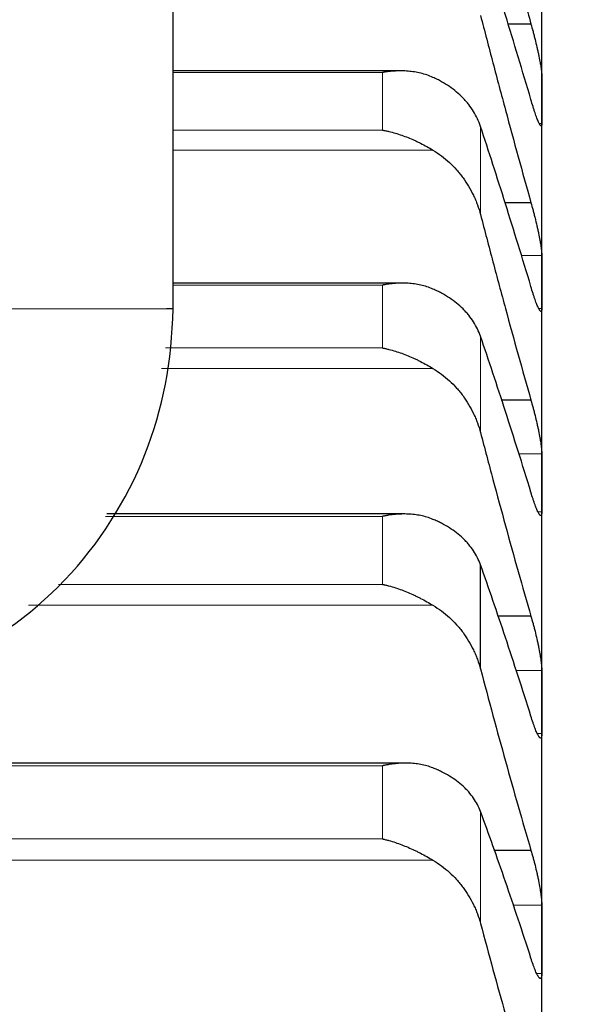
# Model space of a CAD drawing. Header units: inches. Extents: x 0 to 20790, y -12 to 14700.
# Tile 167 of 256: x 6333 to 6361, y 10833 to 10881. Entities that reach past the tile are written whole.
import ezdxf

# ---------------------------------------------------------------- set-up
doc = ezdxf.new("R2010")
doc.units = ezdxf.units.IN
doc.layers.add('1', color=7, linetype='Continuous', true_color=0xffffff)
doc.layers.add('254', color=7, linetype='Continuous', true_color=0xffffff)
doc.styles.add('latin_extended', font='simplex.shx')
doc.dimstyles.get("Standard").update_dxf_attribs({"dimtxt": 0.18, "dimasz": 0.18, "dimexe": 0.18, "dimexo": 0.0625, "dimgap": 0.09, "dimtad": 0, "dimtih": 1, "dimtoh": 1, "dimdec": 4, "dimzin": 0, "dimdsep": 46, "dimtxsty": 'Standard', "dimcen": 0.09, "dimadec": 0, "dimazin": 0, "dimtfac": 1, "dimtdec": 4, "dimtofl": 0, "dimtmove": 0, "dimatfit": 3, "dimfxl": 1, "dimtolj": 1, "dimtzin": 0, "dimarcsym": 0})

# ---------------------------------------------------------------- blocks, each defined once
blk = doc.blocks.new('_U4')
at = {"layer": '254', "color": 3, "linetype": 'Continuous', "lineweight": 13, "transparency": 16777216}
for p, q in [((7390.634, 11881.882), (7390.634, 8755.942)), ((703.134, 10033.942), (703.134, 8755.942)), ((825.634, 8790.942), (7268.134, 8790.942))]:
    blk.add_line(p, q, dxfattribs=at)
at = {"layer": '254', "color": 3, "transparency": 16777216}
for points in [[(825.634, 8811.358), (825.634, 8770.525), (703.134, 8790.942)], [(7268.134, 8770.525), (7268.134, 8811.358), (7390.634, 8790.942)]]:
    blk.add_solid(points, dxfattribs=at)
at = {"layer": 'Defpoints', "color": 0, "transparency": 16777216}
for p in [(7390.634, 11916.882), (703.134, 10068.942), (7390.634, 8790.942)]:
    blk.add_point(p, dxfattribs=at)
at = {"layer": '254', "color": 2, "lineweight": 13, "transparency": 16777216, "insert": (3831.051, 8974.692), "char_height": 122.5, "attachment_point": 1, "style": 'latin_extended'}
blk.add_mtext('\\A1;6687', dxfattribs=at)

msp = doc.modelspace()

# ---------------------------------------------------------------- linework, layer by layer
at = {"layer": '1', "color": 2, "linetype": 'Continuous', "lineweight": 25}
for p, q in [((6340.949, 10866.938), (6340.949, 10967.128)), ((6359.134, 10877.254), (6359.134, 10885.311)), ((6358.596, 10880.982), (6357.45, 10880.982)), ((6352.165, 10878.67), (6340.949, 10878.67)), ((6359.134, 10868.263), (6359.134, 10877.254)), ((6358.596, 10872.165), (6357.294, 10872.165)), ((6352.253, 10868.201), (6340.949, 10868.201)), ((6359.134, 10858.353), (6359.134, 10868.263)), ((6340.949, 10866.938), (6340.632, 10866.938)), ((6358.596, 10862.422), (6357.129, 10862.422)), ((6359.134, 10847.538), (6359.134, 10858.353)), ((6352.34, 10856.815), (6337.689, 10856.815)), ((6356.108, 10849.172), (6356.108, 10854.309)), ((6358.596, 10851.769), (6356.954, 10851.769)), ((6359.134, 10835.837), (6359.134, 10847.538)), ((6352.427, 10844.528), (6313.865, 10844.528)), ((6358.596, 10840.223), (6356.768, 10840.223)), ((6359.134, 10823.269), (6359.134, 10835.837))]:
    msp.add_line(p, q, dxfattribs=at)
at = {"layer": '1', "color": 110, "linetype": 'Continuous', "lineweight": 13}
for p, q in [((6351.278, 10878.589), (6340.949, 10878.589)), ((6351.278, 10875.748), (6351.278, 10878.589)), ((6356.108, 10871.582), (6356.108, 10875.933)), ((6359.131, 10876.075), (6359.005, 10876.075)), ((6351.278, 10875.748), (6340.949, 10875.748)), ((6353.765, 10874.761), (6340.949, 10874.761)), ((6359.131, 10869.571), (6358.11, 10869.571)), ((6351.278, 10868.104), (6340.949, 10868.104)), ((6351.278, 10865.004), (6351.278, 10868.104)), ((6340.632, 10866.938), (6332.949, 10866.938)), ((6359.131, 10866.956), (6358.979, 10866.956)), ((6356.108, 10860.831), (6356.108, 10865.579)), ((6351.278, 10865.004), (6340.575, 10865.004)), ((6353.765, 10863.993), (6340.381, 10863.993)), ((6359.131, 10859.786), (6357.982, 10859.786)), ((6359.131, 10856.919), (6358.949, 10856.919)), ((6351.278, 10856.699), (6337.615, 10856.699)), ((6351.278, 10853.345), (6351.278, 10856.699)), ((6351.278, 10853.345), (6335.305, 10853.345)), ((6353.765, 10852.313), (6333.826, 10852.313)), ((6359.131, 10849.096), (6357.845, 10849.096)), ((6359.131, 10845.981), (6358.912, 10845.981)), ((6351.278, 10844.394), (6314.99, 10844.394)), ((6351.278, 10840.79), (6351.278, 10844.394)), ((6356.108, 10836.624), (6356.108, 10842.142)), ((6351.278, 10840.79), (6314.99, 10840.79)), ((6353.765, 10839.739), (6312.502, 10839.739)), ((6359.131, 10837.516), (6357.7, 10837.516)), ((6359.131, 10834.159), (6358.875, 10834.159))]:
    msp.add_line(p, q, dxfattribs=at)
at = {"layer": '1', "color": 2, "linetype": 'Continuous', "lineweight": 25}
for points in [[(6356.108, 10890.293), (6356.312, 10889.503), (6356.721, 10887.931), (6357.341, 10885.592), (6357.965, 10883.275), (6358.385, 10881.744), (6358.596, 10880.982)], [(6358.596, 10877.251), (6358.385, 10877.967), (6357.965, 10879.378), (6357.341, 10881.434), (6356.721, 10883.43), (6356.312, 10884.72), (6356.108, 10885.356)], [(6356.108, 10881.408), (6356.312, 10880.621), (6356.721, 10879.055), (6357.341, 10876.731), (6357.965, 10874.433), (6358.385, 10872.918), (6358.596, 10872.165)], [(6359.131, 10878.433), (6359.133, 10878.04), (6359.134, 10877.647), (6359.134, 10877.254)], [(6359.134, 10877.254), (6359.134, 10876.861), (6359.133, 10876.468), (6359.131, 10876.075)], [(6358.596, 10868.029), (6358.385, 10868.731), (6357.965, 10870.112), (6357.341, 10872.12), (6356.721, 10874.065), (6356.312, 10875.318), (6356.108, 10875.933)], [(6356.108, 10871.582), (6356.312, 10870.799), (6356.721, 10869.242), (6357.341, 10866.937), (6357.965, 10864.662), (6358.385, 10863.165), (6358.596, 10862.422)], [(6359.131, 10869.571), (6359.133, 10869.135), (6359.134, 10868.699), (6359.134, 10868.263)], [(6359.134, 10868.263), (6359.134, 10867.828), (6359.133, 10867.392), (6359.131, 10866.956)], [(6358.596, 10857.887), (6358.385, 10858.574), (6357.965, 10859.924), (6357.341, 10861.881), (6356.721, 10863.77), (6356.312, 10864.984), (6356.108, 10865.579)], [(6356.108, 10860.831), (6356.312, 10860.053), (6356.721, 10858.507), (6357.341, 10856.225), (6357.965, 10853.977), (6358.385, 10852.501), (6358.596, 10851.769)], [(6359.131, 10859.786), (6359.133, 10859.308), (6359.134, 10858.831), (6359.134, 10858.353)], [(6359.134, 10858.353), (6359.134, 10857.875), (6359.133, 10857.397), (6359.131, 10856.919)], [(6358.596, 10846.842), (6358.385, 10847.513), (6357.965, 10848.829), (6357.341, 10850.732), (6356.721, 10852.563), (6356.312, 10853.735), (6356.108, 10854.309)], [(6356.108, 10849.172), (6356.312, 10848.4), (6356.721, 10846.869), (6357.341, 10844.612), (6357.965, 10842.395), (6358.385, 10840.942), (6358.596, 10840.223)], [(6359.131, 10849.096), (6359.133, 10848.577), (6359.134, 10848.057), (6359.134, 10847.538)], [(6359.134, 10847.538), (6359.134, 10847.019), (6359.133, 10846.5), (6359.131, 10845.981)], [(6358.596, 10834.912), (6358.385, 10835.565), (6357.965, 10836.846), (6357.341, 10838.692), (6356.721, 10840.462), (6356.312, 10841.591), (6356.108, 10842.142)], [(6359.131, 10837.516), (6359.133, 10836.956), (6359.134, 10836.397), (6359.134, 10835.837)], [(6356.108, 10836.624), (6356.312, 10835.859), (6356.721, 10834.345), (6357.341, 10832.118), (6357.965, 10829.934), (6358.385, 10828.508), (6358.596, 10827.802)], [(6359.134, 10835.837), (6359.134, 10835.278), (6359.133, 10834.718), (6359.131, 10834.159)]]:
    msp.add_open_spline(points, degree=3, dxfattribs=at)
for points, knots in [([(6358.596, 10880.982), (6358.631, 10880.86), (6358.665, 10880.736), (6358.715, 10880.547), (6358.732, 10880.483), (6358.757, 10880.387), (6358.765, 10880.355), (6358.781, 10880.29), (6358.789, 10880.258), (6358.829, 10880.097), (6358.86, 10879.97), (6358.903, 10879.782), (6358.917, 10879.72), (6358.938, 10879.628), (6358.944, 10879.597), (6358.957, 10879.536), (6358.964, 10879.507), (6358.995, 10879.359), (6359.017, 10879.247), (6359.042, 10879.114), (6359.047, 10879.088), (6359.056, 10879.037), (6359.061, 10879.011), (6359.074, 10878.937), (6359.081, 10878.89), (6359.102, 10878.756), (6359.113, 10878.677), (6359.122, 10878.59), (6359.123, 10878.573), (6359.126, 10878.541), (6359.127, 10878.526), (6359.13, 10878.482), (6359.131, 10878.456), (6359.131, 10878.433)], [0, 0, 0, 0, 0.125, 0.125, 0.1875, 0.1875, 0.21875, 0.21875, 0.25, 0.25, 0.375, 0.375, 0.4375, 0.4375, 0.46875, 0.46875, 0.5, 0.5, 0.625, 0.625, 0.65625, 0.65625, 0.6875, 0.6875, 0.75, 0.75, 0.875, 0.875, 0.90625, 0.90625, 0.9375, 0.9375, 1, 1, 1, 1]), ([(6353.765, 10878.35), (6353.666, 10878.395), (6353.566, 10878.434), (6353.364, 10878.502), (6353.263, 10878.531), (6353.059, 10878.58), (6352.957, 10878.601), (6352.75, 10878.634), (6352.646, 10878.646), (6352.436, 10878.664), (6352.331, 10878.668), (6352.121, 10878.671), (6352.016, 10878.668), (6351.806, 10878.657), (6351.701, 10878.648), (6351.543, 10878.63), (6351.463, 10878.619), (6351.371, 10878.605), (6351.324, 10878.597), (6351.304, 10878.594), (6351.291, 10878.592), (6351.285, 10878.59), (6351.278, 10878.589)], [0, 0, 0, 0, 0.125, 0.125, 0.25, 0.25, 0.375, 0.375, 0.5, 0.5, 0.625, 0.625, 0.75, 0.75, 0.875, 0.875, 0.9375, 0.96875, 0.984375, 0.992188, 0.992188, 1, 1, 1, 1]), ([(6356.108, 10875.933), (6356.065, 10876.062), (6356.015, 10876.187), (6355.9, 10876.432), (6355.771, 10876.671), (6355.614, 10876.899), (6355.484, 10877.065), (6355.439, 10877.119), (6355.369, 10877.2), (6355.345, 10877.227), (6355.297, 10877.28), (6355.272, 10877.306), (6355.147, 10877.435), (6354.936, 10877.632), (6354.701, 10877.811), (6354.454, 10877.981), (6354.324, 10878.062), (6354.154, 10878.157), (6354.12, 10878.176), (6354.051, 10878.213), (6353.946, 10878.267), (6353.838, 10878.318), (6353.765, 10878.35)], [0, 0, 0, 0, 0.125, 0.125, 0.25, 0.375, 0.375, 0.4375, 0.4375, 0.46875, 0.46875, 0.5, 0.5, 0.625, 0.75, 0.75, 0.875, 0.875, 0.90625, 0.90625, 0.9375, 1, 1, 1, 1]), ([(6359.131, 10876.075), (6359.131, 10876.052), (6359.129, 10876.013), (6359.121, 10875.974), (6359.112, 10875.96), (6359.104, 10875.955), (6359.101, 10875.954), (6359.095, 10875.954), (6359.092, 10875.954), (6359.075, 10875.962), (6359.058, 10875.981), (6359.033, 10876.02), (6359.028, 10876.029), (6359.02, 10876.043), (6359.017, 10876.048), (6359.012, 10876.059), (6358.998, 10876.085), (6358.971, 10876.141), (6358.945, 10876.201), (6358.918, 10876.267), (6358.904, 10876.303), (6358.86, 10876.419), (6358.829, 10876.505), (6358.782, 10876.646), (6358.766, 10876.695), (6358.741, 10876.772), (6358.733, 10876.798), (6358.716, 10876.852), (6358.707, 10876.879), (6358.665, 10877.015), (6358.631, 10877.131), (6358.596, 10877.251)], [0, 0, 0, 0, 0.0625, 0.125, 0.1875, 0.1875, 0.21875, 0.21875, 0.25, 0.25, 0.375, 0.375, 0.40625, 0.40625, 0.421875, 0.421875, 0.4375, 0.5, 0.5625, 0.5625, 0.625, 0.625, 0.75, 0.75, 0.8125, 0.8125, 0.84375, 0.84375, 0.875, 0.875, 1, 1, 1, 1]), ([(6351.278, 10875.748), (6351.281, 10875.747), (6351.285, 10875.747), (6351.291, 10875.745), (6351.294, 10875.745), (6351.304, 10875.743), (6351.324, 10875.739), (6351.371, 10875.73), (6351.463, 10875.712), (6351.648, 10875.67), (6351.806, 10875.628), (6352.119, 10875.536), (6352.327, 10875.464), (6352.638, 10875.34), (6352.742, 10875.296), (6352.897, 10875.225), (6352.949, 10875.201), (6353.053, 10875.151), (6353.105, 10875.126), (6353.26, 10875.048), (6353.362, 10874.993), (6353.565, 10874.88), (6353.666, 10874.821), (6353.765, 10874.761)], [0, 0, 0, 0, 0.003906, 0.003906, 0.007813, 0.007813, 0.015625, 0.03125, 0.0625, 0.125, 0.25, 0.25, 0.5, 0.5, 0.625, 0.625, 0.6875, 0.6875, 0.75, 0.75, 0.875, 0.875, 1, 1, 1, 1]), ([(6353.765, 10874.761), (6353.911, 10874.672), (6354.051, 10874.577), (6354.32, 10874.374), (6354.578, 10874.158), (6354.814, 10873.918), (6354.955, 10873.76), (6354.982, 10873.728), (6355.037, 10873.663), (6355.065, 10873.631), (6355.145, 10873.531), (6355.196, 10873.464), (6355.346, 10873.26), (6355.439, 10873.12), (6355.61, 10872.832), (6355.689, 10872.684), (6355.797, 10872.457), (6355.832, 10872.38), (6355.881, 10872.263), (6355.897, 10872.224), (6355.927, 10872.145), (6355.942, 10872.106), (6356.015, 10871.907), (6356.065, 10871.746), (6356.108, 10871.582)], [0, 0, 0, 0, 0.125, 0.125, 0.25, 0.375, 0.375, 0.40625, 0.40625, 0.4375, 0.4375, 0.5, 0.5, 0.625, 0.625, 0.75, 0.75, 0.8125, 0.8125, 0.84375, 0.84375, 0.875, 0.875, 1, 1, 1, 1]), ([(6358.596, 10872.165), (6358.631, 10872.045), (6358.665, 10871.923), (6358.715, 10871.735), (6358.732, 10871.672), (6358.757, 10871.576), (6358.765, 10871.544), (6358.781, 10871.479), (6358.789, 10871.447), (6358.829, 10871.285), (6358.86, 10871.158), (6358.903, 10870.968), (6358.917, 10870.906), (6358.938, 10870.812), (6358.944, 10870.781), (6358.957, 10870.719), (6358.964, 10870.689), (6358.995, 10870.539), (6359.017, 10870.424), (6359.042, 10870.288), (6359.047, 10870.261), (6359.056, 10870.208), (6359.061, 10870.182), (6359.074, 10870.105), (6359.081, 10870.056), (6359.102, 10869.916), (6359.113, 10869.833), (6359.122, 10869.74), (6359.123, 10869.722), (6359.126, 10869.688), (6359.127, 10869.672), (6359.13, 10869.624), (6359.131, 10869.596), (6359.131, 10869.571)], [0, 0, 0, 0, 0.125, 0.125, 0.1875, 0.1875, 0.21875, 0.21875, 0.25, 0.25, 0.375, 0.375, 0.4375, 0.4375, 0.46875, 0.46875, 0.5, 0.5, 0.625, 0.625, 0.65625, 0.65625, 0.6875, 0.6875, 0.75, 0.75, 0.875, 0.875, 0.90625, 0.90625, 0.9375, 0.9375, 1, 1, 1, 1]), ([(6353.765, 10867.91), (6353.666, 10867.953), (6353.566, 10867.99), (6353.364, 10868.055), (6353.263, 10868.082), (6353.059, 10868.128), (6352.957, 10868.146), (6352.75, 10868.175), (6352.646, 10868.186), (6352.436, 10868.199), (6352.331, 10868.202), (6352.121, 10868.2), (6352.016, 10868.196), (6351.806, 10868.181), (6351.701, 10868.17), (6351.543, 10868.149), (6351.463, 10868.137), (6351.371, 10868.121), (6351.324, 10868.113), (6351.304, 10868.109), (6351.291, 10868.107), (6351.285, 10868.105), (6351.278, 10868.104)], [0, 0, 0, 0, 0.125, 0.125, 0.25, 0.25, 0.375, 0.375, 0.5, 0.5, 0.625, 0.625, 0.75, 0.75, 0.875, 0.875, 0.9375, 0.96875, 0.984375, 0.992187, 0.992187, 1, 1, 1, 1]), ([(6356.108, 10865.579), (6356.065, 10865.703), (6356.015, 10865.825), (6355.9, 10866.061), (6355.771, 10866.292), (6355.614, 10866.512), (6355.484, 10866.672), (6355.439, 10866.724), (6355.369, 10866.802), (6355.345, 10866.828), (6355.297, 10866.879), (6355.272, 10866.904), (6355.147, 10867.029), (6354.936, 10867.219), (6354.701, 10867.391), (6354.454, 10867.555), (6354.324, 10867.633), (6354.154, 10867.724), (6354.12, 10867.742), (6354.051, 10867.778), (6353.946, 10867.83), (6353.838, 10867.879), (6353.765, 10867.91)], [0, 0, 0, 0, 0.125, 0.125, 0.25, 0.375, 0.375, 0.4375, 0.4375, 0.46875, 0.46875, 0.5, 0.5, 0.625, 0.75, 0.75, 0.875, 0.875, 0.90625, 0.90625, 0.9375, 1, 1, 1, 1]), ([(6359.131, 10866.956), (6359.131, 10866.931), (6359.129, 10866.887), (6359.121, 10866.839), (6359.112, 10866.821), (6359.104, 10866.811), (6359.101, 10866.809), (6359.095, 10866.806), (6359.092, 10866.806), (6359.075, 10866.807), (6359.058, 10866.82), (6359.033, 10866.853), (6359.028, 10866.861), (6359.02, 10866.873), (6359.017, 10866.877), (6359.012, 10866.886), (6358.998, 10866.91), (6358.971, 10866.96), (6358.945, 10867.016), (6358.918, 10867.078), (6358.904, 10867.111), (6358.86, 10867.221), (6358.829, 10867.303), (6358.782, 10867.438), (6358.766, 10867.486), (6358.741, 10867.56), (6358.733, 10867.586), (6358.716, 10867.638), (6358.707, 10867.664), (6358.665, 10867.797), (6358.631, 10867.91), (6358.596, 10868.029)], [0, 0, 0, 0, 0.0625, 0.125, 0.1875, 0.1875, 0.21875, 0.21875, 0.25, 0.25, 0.375, 0.375, 0.40625, 0.40625, 0.421875, 0.421875, 0.4375, 0.5, 0.5625, 0.5625, 0.625, 0.625, 0.75, 0.75, 0.8125, 0.8125, 0.84375, 0.84375, 0.875, 0.875, 1, 1, 1, 1]), ([(6322.688, 10847.938), (6325.188, 10847.988), (6329.802, 10848.949), (6335.96, 10853.188), (6339.996, 10859.6), (6340.904, 10864.367), (6340.949, 10866.938)], [0, 0, 0, 0, 0.249906, 0.501457, 0.752254, 1, 1, 1, 1]), ([(6351.278, 10865.004), (6351.281, 10865.003), (6351.285, 10865.002), (6351.291, 10865.001), (6351.294, 10865), (6351.304, 10864.998), (6351.324, 10864.994), (6351.371, 10864.985), (6351.463, 10864.964), (6351.648, 10864.92), (6351.806, 10864.876), (6352.119, 10864.78), (6352.327, 10864.705), (6352.638, 10864.577), (6352.742, 10864.532), (6352.897, 10864.461), (6352.949, 10864.436), (6353.053, 10864.386), (6353.105, 10864.36), (6353.26, 10864.281), (6353.362, 10864.226), (6353.565, 10864.113), (6353.666, 10864.054), (6353.765, 10863.993)], [0, 0, 0, 0, 0.003906, 0.003906, 0.007812, 0.007812, 0.015625, 0.03125, 0.0625, 0.125, 0.25, 0.25, 0.5, 0.5, 0.625, 0.625, 0.6875, 0.6875, 0.75, 0.75, 0.875, 0.875, 1, 1, 1, 1]), ([(6353.765, 10863.993), (6353.911, 10863.905), (6354.051, 10863.81), (6354.32, 10863.608), (6354.578, 10863.393), (6354.814, 10863.154), (6354.955, 10862.997), (6354.982, 10862.965), (6355.037, 10862.901), (6355.065, 10862.868), (6355.145, 10862.769), (6355.196, 10862.703), (6355.346, 10862.499), (6355.439, 10862.36), (6355.61, 10862.073), (6355.689, 10861.926), (6355.797, 10861.7), (6355.832, 10861.624), (6355.881, 10861.508), (6355.897, 10861.469), (6355.927, 10861.391), (6355.942, 10861.351), (6356.015, 10861.154), (6356.065, 10860.993), (6356.108, 10860.831)], [0, 0, 0, 0, 0.125, 0.125, 0.25, 0.375, 0.375, 0.40625, 0.40625, 0.4375, 0.4375, 0.5, 0.5, 0.625, 0.625, 0.75, 0.75, 0.8125, 0.8125, 0.84375, 0.84375, 0.875, 0.875, 1, 1, 1, 1]), ([(6358.596, 10862.422), (6358.631, 10862.304), (6358.665, 10862.183), (6358.715, 10861.997), (6358.732, 10861.934), (6358.757, 10861.839), (6358.765, 10861.807), (6358.781, 10861.743), (6358.789, 10861.71), (6358.829, 10861.549), (6358.86, 10861.421), (6358.903, 10861.23), (6358.917, 10861.167), (6358.938, 10861.072), (6358.944, 10861.041), (6358.957, 10860.978), (6358.964, 10860.948), (6358.995, 10860.795), (6359.017, 10860.678), (6359.042, 10860.538), (6359.047, 10860.511), (6359.056, 10860.456), (6359.061, 10860.429), (6359.074, 10860.35), (6359.081, 10860.299), (6359.102, 10860.154), (6359.113, 10860.067), (6359.122, 10859.969), (6359.123, 10859.95), (6359.126, 10859.913), (6359.127, 10859.895), (6359.13, 10859.845), (6359.131, 10859.814), (6359.131, 10859.786)], [0, 0, 0, 0, 0.125, 0.125, 0.1875, 0.1875, 0.21875, 0.21875, 0.25, 0.25, 0.375, 0.375, 0.4375, 0.4375, 0.46875, 0.46875, 0.5, 0.5, 0.625, 0.625, 0.65625, 0.65625, 0.6875, 0.6875, 0.75, 0.75, 0.875, 0.875, 0.90625, 0.90625, 0.9375, 0.9375, 1, 1, 1, 1]), ([(6359.131, 10856.919), (6359.131, 10856.892), (6359.129, 10856.842), (6359.121, 10856.788), (6359.112, 10856.764), (6359.104, 10856.75), (6359.101, 10856.747), (6359.095, 10856.741), (6359.092, 10856.739), (6359.075, 10856.734), (6359.058, 10856.742), (6359.033, 10856.769), (6359.028, 10856.775), (6359.02, 10856.786), (6359.017, 10856.789), (6359.012, 10856.797), (6358.998, 10856.817), (6358.971, 10856.862), (6358.945, 10856.913), (6358.918, 10856.97), (6358.904, 10857.001), (6358.86, 10857.104), (6358.829, 10857.182), (6358.782, 10857.313), (6358.766, 10857.358), (6358.741, 10857.43), (6358.733, 10857.455), (6358.716, 10857.505), (6358.707, 10857.531), (6358.665, 10857.66), (6358.631, 10857.77), (6358.596, 10857.887)], [0, 0, 0, 0, 0.0625, 0.125, 0.1875, 0.1875, 0.21875, 0.21875, 0.25, 0.25, 0.375, 0.375, 0.40625, 0.40625, 0.421875, 0.421875, 0.4375, 0.5, 0.5625, 0.5625, 0.625, 0.625, 0.75, 0.75, 0.8125, 0.8125, 0.84375, 0.84375, 0.875, 0.875, 1, 1, 1, 1]), ([(6353.765, 10856.551), (6353.666, 10856.592), (6353.566, 10856.628), (6353.364, 10856.688), (6353.263, 10856.714), (6353.059, 10856.755), (6352.957, 10856.772), (6352.75, 10856.797), (6352.646, 10856.806), (6352.436, 10856.815), (6352.331, 10856.816), (6352.121, 10856.81), (6352.016, 10856.804), (6351.806, 10856.785), (6351.701, 10856.772), (6351.543, 10856.749), (6351.463, 10856.735), (6351.371, 10856.718), (6351.324, 10856.709), (6351.304, 10856.705), (6351.291, 10856.702), (6351.285, 10856.701), (6351.278, 10856.699)], [0, 0, 0, 0, 0.125, 0.125, 0.25, 0.25, 0.375, 0.375, 0.5, 0.5, 0.625, 0.625, 0.75, 0.75, 0.875, 0.875, 0.9375, 0.96875, 0.984375, 0.992187, 0.992187, 1, 1, 1, 1]), ([(6356.108, 10854.309), (6356.065, 10854.429), (6356.015, 10854.546), (6355.9, 10854.774), (6355.771, 10854.996), (6355.614, 10855.208), (6355.484, 10855.362), (6355.439, 10855.412), (6355.369, 10855.487), (6355.345, 10855.512), (6355.297, 10855.561), (6355.272, 10855.585), (6355.147, 10855.705), (6354.936, 10855.887), (6354.701, 10856.053), (6354.454, 10856.211), (6354.324, 10856.285), (6354.154, 10856.373), (6354.12, 10856.39), (6354.051, 10856.424), (6353.946, 10856.474), (6353.838, 10856.521), (6353.765, 10856.551)], [0, 0, 0, 0, 0.125, 0.125, 0.25, 0.375, 0.375, 0.4375, 0.4375, 0.46875, 0.46875, 0.5, 0.5, 0.625, 0.75, 0.75, 0.875, 0.875, 0.90625, 0.90625, 0.9375, 1, 1, 1, 1]), ([(6351.278, 10853.345), (6351.281, 10853.344), (6351.285, 10853.343), (6351.291, 10853.342), (6351.294, 10853.341), (6351.304, 10853.339), (6351.324, 10853.335), (6351.371, 10853.324), (6351.463, 10853.303), (6351.648, 10853.256), (6351.806, 10853.209), (6352.119, 10853.109), (6352.327, 10853.032), (6352.638, 10852.901), (6352.742, 10852.855), (6352.897, 10852.782), (6352.949, 10852.758), (6353.053, 10852.707), (6353.105, 10852.681), (6353.26, 10852.601), (6353.362, 10852.546), (6353.565, 10852.432), (6353.666, 10852.373), (6353.765, 10852.313)], [0, 0, 0, 0, 0.003906, 0.003906, 0.007813, 0.007813, 0.015625, 0.03125, 0.0625, 0.125, 0.25, 0.25, 0.5, 0.5, 0.625, 0.625, 0.6875, 0.6875, 0.75, 0.75, 0.875, 0.875, 1, 1, 1, 1]), ([(6353.765, 10852.313), (6353.911, 10852.225), (6354.051, 10852.131), (6354.32, 10851.93), (6354.578, 10851.716), (6354.814, 10851.479), (6354.955, 10851.322), (6354.982, 10851.291), (6355.037, 10851.227), (6355.065, 10851.195), (6355.145, 10851.096), (6355.196, 10851.03), (6355.346, 10850.828), (6355.439, 10850.69), (6355.61, 10850.405), (6355.689, 10850.259), (6355.797, 10850.035), (6355.832, 10849.959), (6355.881, 10849.844), (6355.897, 10849.805), (6355.927, 10849.727), (6355.942, 10849.688), (6356.015, 10849.492), (6356.065, 10849.333), (6356.108, 10849.172)], [0, 0, 0, 0, 0.125, 0.125, 0.25, 0.375, 0.375, 0.40625, 0.40625, 0.4375, 0.4375, 0.5, 0.5, 0.625, 0.625, 0.75, 0.75, 0.8125, 0.8125, 0.84375, 0.84375, 0.875, 0.875, 1, 1, 1, 1]), ([(6358.596, 10851.769), (6358.631, 10851.654), (6358.665, 10851.534), (6358.715, 10851.35), (6358.732, 10851.288), (6358.757, 10851.193), (6358.765, 10851.161), (6358.781, 10851.097), (6358.789, 10851.065), (6358.829, 10850.904), (6358.86, 10850.776), (6358.903, 10850.584), (6358.917, 10850.52), (6358.938, 10850.424), (6358.944, 10850.393), (6358.957, 10850.33), (6358.964, 10850.298), (6358.995, 10850.144), (6359.017, 10850.024), (6359.042, 10849.881), (6359.047, 10849.853), (6359.056, 10849.797), (6359.061, 10849.769), (6359.074, 10849.688), (6359.081, 10849.636), (6359.102, 10849.485), (6359.113, 10849.394), (6359.122, 10849.291), (6359.123, 10849.27), (6359.126, 10849.232), (6359.127, 10849.213), (6359.13, 10849.159), (6359.131, 10849.126), (6359.131, 10849.096)], [0, 0, 0, 0, 0.125, 0.125, 0.1875, 0.1875, 0.21875, 0.21875, 0.25, 0.25, 0.375, 0.375, 0.4375, 0.4375, 0.46875, 0.46875, 0.5, 0.5, 0.625, 0.625, 0.65625, 0.65625, 0.6875, 0.6875, 0.75, 0.75, 0.875, 0.875, 0.90625, 0.90625, 0.9375, 0.9375, 1, 1, 1, 1]), ([(6359.131, 10845.981), (6359.131, 10845.951), (6359.129, 10845.897), (6359.121, 10845.835), (6359.112, 10845.805), (6359.104, 10845.788), (6359.101, 10845.783), (6359.095, 10845.775), (6359.092, 10845.772), (6359.075, 10845.76), (6359.058, 10845.763), (6359.033, 10845.783), (6359.028, 10845.788), (6359.02, 10845.797), (6359.017, 10845.8), (6359.012, 10845.806), (6358.998, 10845.823), (6358.971, 10845.862), (6358.945, 10845.909), (6358.918, 10845.961), (6358.904, 10845.99), (6358.86, 10846.086), (6358.829, 10846.16), (6358.782, 10846.284), (6358.766, 10846.328), (6358.741, 10846.398), (6358.733, 10846.421), (6358.716, 10846.47), (6358.707, 10846.495), (6358.665, 10846.62), (6358.631, 10846.728), (6358.596, 10846.842)], [0, 0, 0, 0, 0.0625, 0.125, 0.1875, 0.1875, 0.21875, 0.21875, 0.25, 0.25, 0.375, 0.375, 0.40625, 0.40625, 0.421875, 0.421875, 0.4375, 0.5, 0.5625, 0.5625, 0.625, 0.625, 0.75, 0.75, 0.8125, 0.8125, 0.84375, 0.84375, 0.875, 0.875, 1, 1, 1, 1]), ([(6353.765, 10844.291), (6353.666, 10844.33), (6353.566, 10844.364), (6353.364, 10844.421), (6353.263, 10844.444), (6353.059, 10844.482), (6352.957, 10844.496), (6352.75, 10844.517), (6352.646, 10844.524), (6352.436, 10844.529), (6352.331, 10844.528), (6352.121, 10844.519), (6352.016, 10844.511), (6351.806, 10844.488), (6351.701, 10844.473), (6351.543, 10844.447), (6351.463, 10844.433), (6351.371, 10844.414), (6351.324, 10844.404), (6351.304, 10844.399), (6351.291, 10844.396), (6351.285, 10844.395), (6351.278, 10844.394)], [0, 0, 0, 0, 0.125, 0.125, 0.25, 0.25, 0.375, 0.375, 0.5, 0.5, 0.625, 0.625, 0.75, 0.75, 0.875, 0.875, 0.9375, 0.96875, 0.984375, 0.992187, 0.992187, 1, 1, 1, 1]), ([(6356.108, 10842.142), (6356.065, 10842.258), (6356.015, 10842.37), (6355.9, 10842.589), (6355.771, 10842.802), (6355.614, 10843.005), (6355.484, 10843.153), (6355.439, 10843.201), (6355.369, 10843.273), (6355.345, 10843.297), (6355.297, 10843.344), (6355.272, 10843.367), (6355.147, 10843.481), (6354.936, 10843.656), (6354.701, 10843.815), (6354.454, 10843.966), (6354.324, 10844.037), (6354.154, 10844.121), (6354.12, 10844.137), (6354.051, 10844.17), (6353.946, 10844.217), (6353.838, 10844.262), (6353.765, 10844.291)], [0, 0, 0, 0, 0.125, 0.125, 0.25, 0.375, 0.375, 0.4375, 0.4375, 0.46875, 0.46875, 0.5, 0.5, 0.625, 0.75, 0.75, 0.875, 0.875, 0.90625, 0.90625, 0.9375, 1, 1, 1, 1]), ([(6351.278, 10840.79), (6351.281, 10840.789), (6351.285, 10840.789), (6351.291, 10840.787), (6351.294, 10840.786), (6351.304, 10840.784), (6351.324, 10840.779), (6351.371, 10840.768), (6351.463, 10840.745), (6351.648, 10840.696), (6351.806, 10840.647), (6352.119, 10840.543), (6352.327, 10840.463), (6352.638, 10840.33), (6352.742, 10840.283), (6352.897, 10840.209), (6352.949, 10840.184), (6353.053, 10840.133), (6353.105, 10840.106), (6353.26, 10840.026), (6353.362, 10839.971), (6353.565, 10839.857), (6353.666, 10839.799), (6353.765, 10839.739)], [0, 0, 0, 0, 0.003906, 0.003906, 0.007812, 0.007812, 0.015625, 0.03125, 0.0625, 0.125, 0.25, 0.25, 0.5, 0.5, 0.625, 0.625, 0.6875, 0.6875, 0.75, 0.75, 0.875, 0.875, 1, 1, 1, 1]), ([(6358.596, 10840.223), (6358.631, 10840.11), (6358.665, 10839.992), (6358.715, 10839.81), (6358.732, 10839.748), (6358.757, 10839.654), (6358.765, 10839.623), (6358.781, 10839.559), (6358.789, 10839.527), (6358.829, 10839.367), (6358.86, 10839.238), (6358.903, 10839.046), (6358.917, 10838.982), (6358.938, 10838.885), (6358.944, 10838.853), (6358.957, 10838.79), (6358.964, 10838.758), (6358.995, 10838.602), (6359.017, 10838.48), (6359.042, 10838.334), (6359.047, 10838.305), (6359.056, 10838.248), (6359.061, 10838.219), (6359.074, 10838.136), (6359.081, 10838.082), (6359.102, 10837.927), (6359.113, 10837.832), (6359.122, 10837.723), (6359.123, 10837.702), (6359.126, 10837.661), (6359.127, 10837.641), (6359.13, 10837.584), (6359.131, 10837.549), (6359.131, 10837.516)], [0, 0, 0, 0, 0.125, 0.125, 0.1875, 0.1875, 0.21875, 0.21875, 0.25, 0.25, 0.375, 0.375, 0.4375, 0.4375, 0.46875, 0.46875, 0.5, 0.5, 0.625, 0.625, 0.65625, 0.65625, 0.6875, 0.6875, 0.75, 0.75, 0.875, 0.875, 0.90625, 0.90625, 0.9375, 0.9375, 1, 1, 1, 1]), ([(6353.765, 10839.739), (6353.911, 10839.652), (6354.051, 10839.558), (6354.32, 10839.358), (6354.578, 10839.146), (6354.814, 10838.91), (6354.955, 10838.755), (6354.982, 10838.724), (6355.037, 10838.661), (6355.065, 10838.629), (6355.145, 10838.531), (6355.196, 10838.465), (6355.346, 10838.265), (6355.439, 10838.128), (6355.61, 10837.846), (6355.689, 10837.701), (6355.797, 10837.478), (6355.832, 10837.403), (6355.881, 10837.289), (6355.897, 10837.251), (6355.927, 10837.174), (6355.942, 10837.135), (6356.015, 10836.941), (6356.065, 10836.784), (6356.108, 10836.624)], [0, 0, 0, 0, 0.125, 0.125, 0.25, 0.375, 0.375, 0.40625, 0.40625, 0.4375, 0.4375, 0.5, 0.5, 0.625, 0.625, 0.75, 0.75, 0.8125, 0.8125, 0.84375, 0.84375, 0.875, 0.875, 1, 1, 1, 1]), ([(6359.131, 10834.159), (6359.131, 10834.126), (6359.129, 10834.067), (6359.121, 10833.998), (6359.112, 10833.963), (6359.104, 10833.942), (6359.101, 10833.936), (6359.095, 10833.925), (6359.092, 10833.921), (6359.075, 10833.902), (6359.058, 10833.9), (6359.033, 10833.914), (6359.028, 10833.917), (6359.02, 10833.924), (6359.017, 10833.926), (6359.012, 10833.931), (6358.998, 10833.945), (6358.971, 10833.979), (6358.945, 10834.02), (6358.918, 10834.068), (6358.904, 10834.094), (6358.86, 10834.184), (6358.829, 10834.253), (6358.782, 10834.372), (6358.766, 10834.414), (6358.741, 10834.48), (6358.733, 10834.503), (6358.716, 10834.55), (6358.707, 10834.574), (6358.665, 10834.696), (6358.631, 10834.8), (6358.596, 10834.912)], [0, 0, 0, 0, 0.0625, 0.125, 0.1875, 0.1875, 0.21875, 0.21875, 0.25, 0.25, 0.375, 0.375, 0.40625, 0.40625, 0.421875, 0.421875, 0.4375, 0.5, 0.5625, 0.5625, 0.625, 0.625, 0.75, 0.75, 0.8125, 0.8125, 0.84375, 0.84375, 0.875, 0.875, 1, 1, 1, 1])]:
    msp.add_open_spline(points, degree=3, knots=knots, dxfattribs=at)

# ---------------------------------------------------------------- dimensions: what is measured, and where the dimension line sits
at = {"layer": '254', "color": 2, "linetype": 'Continuous', "lineweight": 13}
dim = msp.add_linear_dim(base=(7390.6338, 8790.9416), p1=(703.1339, 10068.9416), p2=(7390.6338, 11916.8821), dimstyle='Standard', override={"dimscale": 35, "dimtxt": 3.5, "dimasz": 3.5, "dimexe": 1, "dimexo": 1, "dimgap": 1.75, "dimtad": 1, "dimtih": 1, "dimtoh": 0, "dimdec": 0, "dimlfac": 1, "dimzin": 8, "dimdsep": 46, "dimlunit": 2, "dimtxsty": 'latin_extended', "dimsah": 1, "dimse1": 0, "dimse2": 0, "dimsd1": 0, "dimsd2": 0, "dimclrd": 3, "dimclre": 3, "dimclrt": 2, "dimtol": 0, "dimtm": -0.1, "dimtfac": 0.714286, "dimtdec": 3, "dimtofl": 1, "dimtmove": 0, "dimtzin": 8, "dimlwd": 13, "dimlwe": 13}, dxfattribs=at)
dim.commit()
dim.dimension.update_dxf_attribs({"geometry": '_U4', "text_midpoint": (4046.8839, 8790.9416), "dimtype": 160})

doc.saveas('drawing.dxf')
